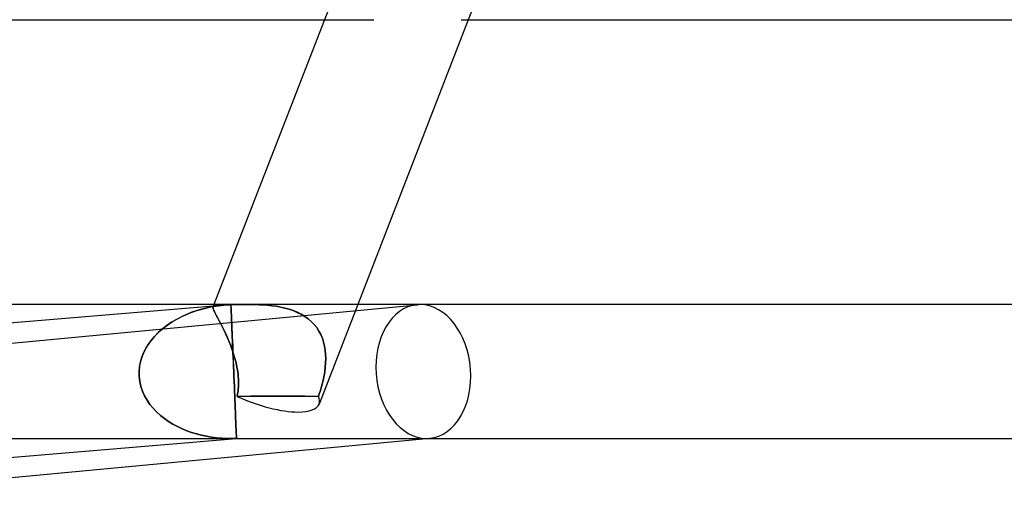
# Model space of a CAD drawing. Header units: millimetres. Extents: x -385 to 385, y -2 to 250.
# Tile 6 of 85: x -249 to -220, y -2 to 13. Entities that reach past the tile are written whole.
import ezdxf

# ---------------------------------------------------------------- set-up
doc = ezdxf.new("R2010")
doc.units = ezdxf.units.MM
doc.layers.add('HIDDEN', color=7, linetype='Continuous')
doc.layers.add('THICK', color=7, linetype='Continuous')

msp = doc.modelspace()

# ---------------------------------------------------------------- linework, layer by layer
at = {"layer": 'HIDDEN'}
for p, q in [((-235.447, 12.743), (-235.542, 12.5)), ((-239.832, 12.5), (-238.355, 12.5)), ((-258.235, 1.996), (-237.069, 3.991)), ((-243.624, 3.823), (-243.787, 3.767)), ((-243.665, 3.81), (-243.52, 3.854)), ((-243.456, 3.872), (-243.624, 3.823)), ((-243.52, 3.854), (-243.371, 3.893)), ((-243.285, 3.913), (-243.456, 3.872)), ((-243.371, 3.893), (-243.22, 3.926)), ((-243.11, 3.946), (-243.285, 3.913)), ((-243.22, 3.926), (-243.066, 3.953)), ((-243.149, 3.953), (-243.154, 3.931)), ((-243.154, 3.932), (-243.149, 3.953)), ((-243.153, 3.904), (-243.154, 3.932)), ((-243.154, 3.931), (-243.153, 3.904)), ((-243.153, 3.904), (-243.145, 3.87)), ((-243.145, 3.87), (-243.153, 3.904)), ((-243.131, 4), (-243.151, 3.949)), ((-243.134, 3.971), (-243.149, 3.953)), ((-243.149, 3.953), (-243.134, 3.971)), ((-243.145, 3.87), (-243.13, 3.83)), ((-243.13, 3.83), (-243.145, 3.87)), ((-243.111, 3.984), (-243.134, 3.971)), ((-243.134, 3.971), (-243.111, 3.984)), ((-243.13, 3.83), (-243.109, 3.782)), ((-243.109, 3.782), (-243.13, 3.83)), ((-243.078, 3.992), (-243.111, 3.984)), ((-243.111, 3.984), (-243.078, 3.992)), ((-242.933, 3.971), (-243.11, 3.946)), ((-243.037, 3.997), (-243.078, 3.992)), ((-243.078, 3.992), (-243.037, 3.997)), ((-243.066, 3.953), (-242.911, 3.974)), ((-242.985, 3.999), (-243.037, 3.997)), ((-243.037, 3.997), (-242.985, 3.999)), ((-242.924, 4), (-242.985, 3.999)), ((-242.985, 3.999), (-242.924, 4)), ((-242.753, 3.989), (-242.933, 3.971)), ((-242.924, 4), (-242.88, 4)), ((-242.911, 3.974), (-242.753, 3.989)), ((-242.88, 4), (-242.832, 3.999)), ((-242.832, 3.999), (-242.78, 3.999)), ((-242.78, 3.999), (-242.723, 3.999)), ((-242.731, 3.99), (-242.753, 3.989)), ((-242.709, 3.992), (-242.731, 3.99)), ((-242.723, 3.999), (-242.663, 3.998)), ((-242.687, 3.993), (-242.709, 3.992)), ((-242.665, 3.994), (-242.687, 3.993)), ((-242.643, 3.996), (-242.665, 3.994)), ((-242.663, 3.998), (-242.599, 3.998)), ((-242.621, 3.997), (-242.643, 3.996)), ((-242.62, 3.987), (-242.621, 3.997)), ((-242.62, 3.971), (-242.62, 3.987)), ((-242.619, 3.949), (-242.62, 3.971)), ((-242.618, 3.922), (-242.619, 3.949)), ((-242.616, 3.888), (-242.618, 3.922)), ((-242.615, 3.849), (-242.616, 3.888)), ((-242.613, 3.804), (-242.615, 3.849)), ((-242.599, 3.998), (-242.532, 3.998)), ((-242.532, 3.998), (-242.461, 3.999)), ((-242.461, 3.999), (-242.387, 3.999)), ((-242.387, 3.999), (-242.31, 4)), ((-242.31, 4), (-242.231, 4)), ((-242.231, 4), (-242.149, 4)), ((-242.03, 3.999), (-242.15, 4)), ((-242.149, 4), (-242.03, 4)), ((-242.03, 4), (-241.908, 3.998)), ((-241.908, 3.998), (-242.03, 3.999)), ((-241.782, 3.994), (-241.908, 3.998)), ((-241.908, 3.998), (-241.782, 3.994)), ((-241.655, 3.987), (-241.782, 3.994)), ((-241.782, 3.994), (-241.655, 3.987)), ((-241.526, 3.978), (-241.655, 3.987)), ((-241.655, 3.987), (-241.526, 3.978)), ((-241.396, 3.964), (-241.526, 3.978)), ((-241.526, 3.978), (-241.396, 3.964)), ((-241.266, 3.946), (-241.396, 3.964)), ((-241.396, 3.964), (-241.266, 3.946)), ((-241.137, 3.923), (-241.266, 3.946)), ((-241.266, 3.946), (-241.136, 3.922)), ((-241.009, 3.894), (-241.137, 3.923)), ((-241.136, 3.922), (-241.009, 3.893)), ((-240.883, 3.858), (-241.009, 3.894)), ((-241.009, 3.893), (-240.883, 3.858)), ((-240.76, 3.816), (-240.883, 3.858)), ((-240.883, 3.858), (-240.76, 3.816)), ((-238.84, 4), (-239.993, 1.03)), ((-244.248, 3.556), (-244.392, 3.47)), ((-244.339, 3.503), (-244.211, 3.576)), ((-244.099, 3.634), (-244.248, 3.556)), ((-244.211, 3.576), (-244.08, 3.643)), ((-243.946, 3.704), (-244.099, 3.634)), ((-244.08, 3.643), (-243.946, 3.704)), ((-243.787, 3.767), (-243.946, 3.704)), ((-243.946, 3.704), (-243.807, 3.76)), ((-243.807, 3.76), (-243.665, 3.81)), ((-243.109, 3.782), (-243.082, 3.726)), ((-243.082, 3.726), (-243.109, 3.782)), ((-243.082, 3.726), (-243.049, 3.662)), ((-243.049, 3.663), (-243.082, 3.726)), ((-243.012, 3.59), (-243.049, 3.663)), ((-243.049, 3.662), (-243.012, 3.59)), ((-243.012, 3.59), (-242.97, 3.511)), ((-242.969, 3.51), (-243.012, 3.59)), ((-242.611, 3.754), (-242.613, 3.804)), ((-242.608, 3.698), (-242.611, 3.754)), ((-242.606, 3.637), (-242.608, 3.698)), ((-242.603, 3.57), (-242.606, 3.637)), ((-242.6, 3.496), (-242.603, 3.57)), ((-240.641, 3.767), (-240.76, 3.816)), ((-240.76, 3.816), (-240.641, 3.766)), ((-240.527, 3.71), (-240.641, 3.767)), ((-240.641, 3.766), (-240.527, 3.709)), ((-240.419, 3.645), (-240.527, 3.71)), ((-240.527, 3.709), (-240.419, 3.645)), ((-240.318, 3.572), (-240.419, 3.645)), ((-240.419, 3.645), (-240.318, 3.572)), ((-240.224, 3.492), (-240.318, 3.572)), ((-240.318, 3.572), (-240.224, 3.492)), ((-244.803, 3.147), (-244.695, 3.245)), ((-244.663, 3.272), (-244.788, 3.161)), ((-244.695, 3.245), (-244.581, 3.338)), ((-244.531, 3.375), (-244.663, 3.272)), ((-244.581, 3.338), (-244.462, 3.423)), ((-244.392, 3.47), (-244.531, 3.375)), ((-244.462, 3.423), (-244.339, 3.503)), ((-242.97, 3.511), (-242.924, 3.423)), ((-242.924, 3.423), (-242.969, 3.51)), ((-242.924, 3.423), (-242.876, 3.328)), ((-242.876, 3.329), (-242.924, 3.423)), ((-242.826, 3.227), (-242.876, 3.329)), ((-242.876, 3.328), (-242.826, 3.227)), ((-242.596, 3.417), (-242.6, 3.496)), ((-242.593, 3.331), (-242.596, 3.417)), ((-242.589, 3.239), (-242.593, 3.331)), ((-242.584, 3.141), (-242.589, 3.239)), ((-240.139, 3.404), (-240.224, 3.492)), ((-240.224, 3.492), (-240.139, 3.404)), ((-240.063, 3.31), (-240.139, 3.404)), ((-240.139, 3.404), (-240.063, 3.309)), ((-239.996, 3.209), (-240.063, 3.31)), ((-240.063, 3.309), (-239.996, 3.209)), ((-244.904, 3.042), (-245.011, 2.914)), ((-244.998, 2.93), (-244.904, 3.042)), ((-244.788, 3.161), (-244.904, 3.042)), ((-244.904, 3.042), (-244.803, 3.147)), ((-242.826, 3.227), (-242.776, 3.12)), ((-242.775, 3.119), (-242.826, 3.227)), ((-242.776, 3.12), (-242.725, 3.007)), ((-242.725, 3.007), (-242.775, 3.119)), ((-242.725, 3.007), (-242.675, 2.89)), ((-242.675, 2.89), (-242.725, 3.007)), ((-242.58, 3.036), (-242.584, 3.141)), ((-242.575, 2.925), (-242.58, 3.036)), ((-239.939, 3.102), (-239.996, 3.209)), ((-239.996, 3.209), (-239.94, 3.103)), ((-239.94, 3.103), (-239.893, 2.992)), ((-239.892, 2.991), (-239.939, 3.102)), ((-239.893, 2.992), (-239.855, 2.876)), ((-239.855, 2.876), (-239.892, 2.991)), ((-245.224, 2.559), (-245.159, 2.689)), ((-245.106, 2.778), (-245.188, 2.634)), ((-245.159, 2.689), (-245.083, 2.812)), ((-245.011, 2.914), (-245.106, 2.778)), ((-245.083, 2.812), (-244.998, 2.93)), ((-242.675, 2.89), (-242.627, 2.769)), ((-242.627, 2.769), (-242.675, 2.89)), ((-242.627, 2.769), (-242.582, 2.645)), ((-242.582, 2.645), (-242.627, 2.769)), ((-242.582, 2.645), (-242.54, 2.519)), ((-242.54, 2.519), (-242.582, 2.645)), ((-242.57, 2.808), (-242.575, 2.925)), ((-242.565, 2.684), (-242.57, 2.808)), ((-242.559, 2.555), (-242.565, 2.684)), ((-239.827, 2.757), (-239.855, 2.876)), ((-239.855, 2.876), (-239.826, 2.757)), ((-239.807, 2.635), (-239.827, 2.757)), ((-239.826, 2.757), (-239.807, 2.635)), ((-245.319, 2.286), (-245.278, 2.424)), ((-245.257, 2.482), (-245.309, 2.325)), ((-245.278, 2.424), (-245.224, 2.559)), ((-245.188, 2.634), (-245.257, 2.482)), ((-242.554, 2.421), (-242.559, 2.555)), ((-242.548, 2.284), (-242.554, 2.421)), ((-242.54, 2.519), (-242.502, 2.391)), ((-242.502, 2.391), (-242.54, 2.519)), ((-242.502, 2.391), (-242.468, 2.262)), ((-242.468, 2.261), (-242.502, 2.391)), ((-239.796, 2.51), (-239.807, 2.635)), ((-239.807, 2.635), (-239.796, 2.511)), ((-239.796, 2.511), (-239.792, 2.385)), ((-239.792, 2.384), (-239.796, 2.51)), ((-239.792, 2.385), (-239.796, 2.257)), ((-239.796, 2.257), (-239.792, 2.384)), ((-245.343, 2.165), (-245.36, 2)), ((-245.36, 2), (-245.346, 2.144)), ((-245.346, 2.144), (-245.319, 2.286)), ((-245.309, 2.325), (-245.343, 2.165)), ((-242.542, 2.143), (-242.548, 2.284)), ((-242.536, 2), (-242.542, 2.143)), ((-242.468, 2.262), (-242.44, 2.131)), ((-242.44, 2.131), (-242.468, 2.261)), ((-242.44, 2.131), (-242.417, 2)), ((-242.417, 2), (-242.44, 2.131)), ((-239.822, 2), (-239.806, 2.129)), ((-239.806, 2.129), (-239.822, 2)), ((-239.806, 2.129), (-239.796, 2.257)), ((-239.796, 2.257), (-239.806, 2.129)), ((-245.36, 2), (-245.358, 1.85)), ((-245.358, 1.85), (-245.36, 2)), ((-245.358, 1.85), (-245.34, 1.701)), ((-245.34, 1.701), (-245.358, 1.85)), ((-242.53, 1.85), (-242.536, 2)), ((-242.524, 1.701), (-242.53, 1.85)), ((-242.417, 2), (-242.408, 1.925)), ((-242.408, 1.925), (-242.417, 2)), ((-242.408, 1.925), (-242.4, 1.849)), ((-242.4, 1.85), (-242.408, 1.925)), ((-242.395, 1.775), (-242.4, 1.85)), ((-242.4, 1.849), (-242.395, 1.774)), ((-242.392, 1.7), (-242.395, 1.775)), ((-242.395, 1.774), (-242.392, 1.699)), ((-239.864, 1.774), (-239.881, 1.699)), ((-239.88, 1.7), (-239.863, 1.775)), ((-239.848, 1.849), (-239.864, 1.774)), ((-239.863, 1.775), (-239.848, 1.85)), ((-239.834, 1.925), (-239.848, 1.849)), ((-239.848, 1.85), (-239.834, 1.925)), ((-239.822, 2), (-239.834, 1.925)), ((-239.834, 1.925), (-239.822, 2)), ((-245.34, 1.701), (-245.307, 1.555)), ((-245.307, 1.555), (-245.34, 1.701)), ((-245.307, 1.555), (-245.259, 1.412)), ((-245.259, 1.412), (-245.307, 1.555)), ((-242.518, 1.555), (-242.524, 1.701)), ((-242.512, 1.412), (-242.518, 1.555)), ((-242.409, 1.404), (-242.4, 1.477)), ((-242.4, 1.476), (-242.409, 1.403)), ((-242.4, 1.477), (-242.395, 1.551)), ((-242.395, 1.55), (-242.4, 1.476)), ((-242.395, 1.551), (-242.392, 1.625)), ((-242.392, 1.624), (-242.395, 1.55)), ((-242.392, 1.625), (-242.392, 1.7)), ((-242.392, 1.699), (-242.392, 1.624)), ((-239.961, 1.404), (-239.939, 1.477)), ((-239.939, 1.476), (-239.961, 1.403)), ((-239.939, 1.477), (-239.918, 1.551)), ((-239.919, 1.55), (-239.939, 1.476)), ((-239.899, 1.624), (-239.919, 1.55)), ((-239.918, 1.551), (-239.899, 1.625)), ((-239.899, 1.625), (-239.88, 1.7)), ((-239.881, 1.699), (-239.899, 1.624)), ((-245.259, 1.412), (-245.197, 1.274)), ((-245.197, 1.274), (-245.259, 1.412)), ((-245.197, 1.274), (-245.123, 1.143)), ((-245.123, 1.143), (-245.197, 1.274)), ((-242.506, 1.274), (-242.512, 1.412)), ((-242.501, 1.143), (-242.506, 1.274)), ((-242.42, 1.331), (-242.435, 1.259)), ((-242.435, 1.259), (-242.42, 1.331)), ((-242.435, 1.259), (-242.029, 1.261)), ((-242.029, 1.261), (-242.435, 1.259)), ((-242.42, 1.331), (-242.409, 1.404)), ((-242.409, 1.403), (-242.42, 1.331)), ((-242.029, 1.261), (-241.626, 1.261)), ((-241.626, 1.261), (-242.029, 1.261)), ((-241.626, 1.261), (-241.223, 1.261)), ((-241.223, 1.261), (-241.626, 1.261)), ((-241.223, 1.261), (-240.82, 1.261)), ((-240.82, 1.261), (-241.223, 1.261)), ((-240.82, 1.261), (-240.415, 1.261)), ((-240.415, 1.261), (-240.82, 1.261)), ((-240.415, 1.261), (-240.007, 1.259)), ((-240.007, 1.259), (-240.415, 1.261)), ((-239.984, 1.331), (-240.007, 1.259)), ((-240.007, 1.259), (-239.984, 1.331)), ((-239.984, 1.331), (-239.961, 1.404)), ((-239.961, 1.403), (-239.984, 1.331)), ((-245.123, 1.143), (-245.038, 1.019)), ((-245.038, 1.019), (-245.123, 1.143)), ((-245.038, 1.019), (-244.942, 0.902)), ((-244.942, 0.902), (-245.038, 1.019)), ((-244.942, 0.902), (-244.837, 0.792)), ((-244.837, 0.792), (-244.942, 0.902)), ((-242.496, 1.019), (-242.501, 1.143)), ((-242.491, 0.902), (-242.496, 1.019)), ((-242.487, 0.792), (-242.491, 0.902)), ((-244.837, 0.792), (-244.725, 0.69)), ((-244.725, 0.69), (-244.837, 0.792)), ((-244.725, 0.69), (-244.606, 0.596)), ((-244.606, 0.596), (-244.725, 0.69)), ((-244.606, 0.596), (-244.481, 0.509)), ((-244.481, 0.509), (-244.606, 0.596)), ((-242.483, 0.69), (-242.487, 0.792)), ((-242.479, 0.596), (-242.483, 0.69)), ((-242.475, 0.509), (-242.479, 0.596)), ((-244.481, 0.509), (-244.351, 0.429)), ((-244.351, 0.429), (-244.481, 0.509)), ((-244.351, 0.429), (-244.216, 0.357)), ((-244.216, 0.357), (-244.351, 0.429)), ((-244.216, 0.357), (-244.078, 0.292)), ((-244.078, 0.292), (-244.216, 0.357)), ((-242.472, 0.429), (-242.475, 0.509)), ((-242.469, 0.357), (-242.472, 0.429)), ((-242.467, 0.292), (-242.469, 0.357)), ((-265.165, 0), (-242.621, 0)), ((-244.078, 0.292), (-243.937, 0.234)), ((-243.937, 0.234), (-244.078, 0.292)), ((-243.937, 0.234), (-243.793, 0.183)), ((-243.793, 0.183), (-243.937, 0.234)), ((-243.793, 0.183), (-243.646, 0.138)), ((-243.646, 0.138), (-243.793, 0.183)), ((-243.646, 0.138), (-243.499, 0.1)), ((-243.499, 0.1), (-243.646, 0.138)), ((-243.499, 0.1), (-243.349, 0.068)), ((-243.349, 0.068), (-243.499, 0.1)), ((-243.349, 0.068), (-243.198, 0.042)), ((-243.198, 0.042), (-243.349, 0.068)), ((-243.198, 0.042), (-243.046, 0.023)), ((-243.046, 0.023), (-243.198, 0.042)), ((-243.046, 0.023), (-242.894, 0.009)), ((-242.894, 0.009), (-243.046, 0.023)), ((-242.894, 0.009), (-242.741, 0.002)), ((-242.741, 0.002), (-242.894, 0.009)), ((-242.741, 0.002), (-242.588, 0)), ((-242.588, 0), (-242.741, 0.002)), ((-242.588, 0), (-242.566, 0)), ((-242.566, 0), (-242.588, 0)), ((-242.566, 0), (-242.543, 0.001)), ((-242.543, 0.001), (-242.566, 0)), ((-242.543, 0.001), (-242.521, 0.001)), ((-242.521, 0.001), (-242.543, 0.001)), ((-242.521, 0.001), (-242.499, 0.002)), ((-242.499, 0.002), (-242.521, 0.001)), ((-242.499, 0.002), (-242.477, 0.003)), ((-242.477, 0.003), (-242.499, 0.002)), ((-242.477, 0.003), (-242.455, 0.003)), ((-242.455, 0.003), (-242.477, 0.003)), ((-242.464, 0.234), (-242.467, 0.292)), ((-242.462, 0.183), (-242.464, 0.234)), ((-242.461, 0.138), (-242.462, 0.183)), ((-242.459, 0.1), (-242.461, 0.138)), ((-242.458, 0.068), (-242.459, 0.1)), ((-242.457, 0.042), (-242.458, 0.068)), ((-242.456, 0.023), (-242.457, 0.042)), ((-242.455, 0.009), (-242.456, 0.023)), ((-242.455, 0.002), (-242.455, 0.009)), ((-242.455, 0.002), (-242.455, 0.003)), ((-242.455, 0.003), (-242.455, 0.003)), ((-242.455, 0.003), (-242.455, 0.003)), ((-242.455, 0.003), (-242.455, 0.002)), ((-242.455, 0.001), (-242.455, 0.002)), ((-242.455, 0.002), (-242.455, 0.001)), ((-242.455, 0), (-242.455, 0.002)), ((-242.455, 0), (-242.455, 0.001)), ((-242.455, 0.001), (-242.455, 0.001)), ((-242.455, 0.001), (-242.455, 0.001)), ((-242.455, 0.001), (-242.455, 0)), ((-242.455, 0), (-242.455, 0)), ((-242.455, 0), (-242.455, 0)), ((-242.455, 0), (-242.455, 0)), ((-242.455, 0), (-242.455, 0)), ((-242.455, 0), (-242.455, 0)), ((-242.455, 0), (-242.455, 0)), ((-242.455, 0), (-242.455, 0)), ((-242.455, 0), (-242.455, 0)), ((-242.455, 0), (-242.455, 0)), ((-242.455, 0), (-242.455, 0)), ((-242.455, 0), (-242.455, 0)), ((-242.455, 0), (-242.455, 0)), ((-242.455, 0), (-242.455, 0)), ((-242.455, 0), (-242.455, 0)), ((-236.787, 0), (-236.693, 0.009))]:
    msp.add_line(p, q, dxfattribs=at)
for centre, major_axis, ratio, start_param, end_param in [((-236.881, 2), (0.188, -1.991), 0.705541, -3.141501, -0.066421), ((-236.881, 2), (0.188, -1.991), 0.705541, 3.075171, 3.141684), ((-236.881, 2), (0.188, -1.991), 0.705541, 0.000091, 3.075171), ((-241.857, 1.753), (-1.865, 0.724), 0.340187, 1.390036, 2.421819), ((-241.857, 1.753), (-1.865, 0.724), 0.340187, -3.141593, -2.829582), ((-241.857, 1.753), (-1.865, 0.724), 0.340187, -3.141593, -2.829582), ((-241.857, 1.753), (-1.865, 0.724), 0.340187, 2.421819, 3.141593), ((-236.881, 2), (0.188, -1.991), 0.705541, -0.066421, 0.000091)]:
    msp.add_ellipse(centre, major_axis=major_axis, ratio=ratio, start_param=start_param, end_param=end_param, dxfattribs=at)
at = {"layer": 'THICK'}
for p, q in [((-239.319, 13.823), (-243.131, 4)), ((-335.245, 12.5), (-239.832, 12.5)), ((-235.542, 12.5), (-238.84, 4)), ((-235.753, 12.5), (-2, 12.5)), ((-242.923, 4), (-343, 4)), ((-266.662, 2), (-242.786, 3.986)), ((-242.88, 4), (-242.924, 4)), ((-242.832, 4), (-242.88, 4)), ((-242.78, 3.999), (-242.832, 4)), ((-242.724, 3.999), (-242.78, 3.999)), ((-242.753, 3.989), (-242.731, 3.99)), ((-242.731, 3.99), (-242.709, 3.992)), ((-242.663, 3.998), (-242.724, 3.999)), ((-242.709, 3.992), (-242.687, 3.993)), ((-242.687, 3.993), (-242.665, 3.994)), ((-242.665, 3.994), (-242.643, 3.996)), ((-242.599, 3.998), (-242.663, 3.998)), ((-242.643, 3.996), (-242.621, 3.997)), ((-242.621, 3.997), (-242.62, 3.985)), ((-242.62, 3.985), (-242.62, 3.966)), ((-242.62, 3.966), (-242.619, 3.939)), ((-242.619, 3.939), (-242.617, 3.904)), ((-242.617, 3.904), (-242.615, 3.862)), ((-242.615, 3.862), (-242.613, 3.813)), ((-242.532, 3.998), (-242.599, 3.998)), ((-242.461, 3.999), (-242.532, 3.998)), ((-242.387, 3.999), (-242.461, 3.999)), ((-242.311, 3.999), (-242.387, 3.999)), ((-242.231, 4), (-242.311, 3.999)), ((-242.15, 4), (-242.231, 4)), ((-0.546, 4), (-242.151, 4)), ((-242.613, 3.813), (-242.611, 3.756)), ((-242.611, 3.756), (-242.608, 3.693)), ((-242.608, 3.693), (-242.605, 3.622)), ((-242.605, 3.622), (-242.602, 3.544)), ((-242.602, 3.544), (-242.598, 3.458)), ((-242.598, 3.458), (-242.594, 3.363)), ((-242.594, 3.363), (-242.59, 3.261)), ((-242.59, 3.261), (-242.585, 3.15)), ((-242.585, 3.15), (-242.58, 3.031)), ((-242.58, 3.031), (-242.574, 2.904)), ((-242.574, 2.904), (-242.568, 2.769)), ((-242.568, 2.769), (-242.562, 2.626)), ((-242.562, 2.626), (-242.556, 2.477)), ((-242.556, 2.477), (-242.549, 2.322)), ((-242.549, 2.322), (-242.543, 2.163)), ((-242.543, 2.163), (-242.536, 2)), ((-242.536, 2), (-242.53, 1.85)), ((-242.53, 1.85), (-242.524, 1.701)), ((-242.524, 1.701), (-242.518, 1.555)), ((-242.518, 1.555), (-242.512, 1.412)), ((-242.512, 1.412), (-242.506, 1.274)), ((-242.506, 1.274), (-242.501, 1.143)), ((-242.501, 1.143), (-242.496, 1.019)), ((-242.496, 1.019), (-242.491, 0.902)), ((-242.491, 0.902), (-242.487, 0.792)), ((-242.487, 0.792), (-242.483, 0.69)), ((-242.483, 0.69), (-242.479, 0.596)), ((-242.479, 0.596), (-242.475, 0.509)), ((-242.475, 0.509), (-242.472, 0.429)), ((-242.472, 0.429), (-242.469, 0.357)), ((-242.469, 0.357), (-242.467, 0.292)), ((-266.413, -1.993), (-242.455, 0)), ((-242.467, 0.292), (-242.464, 0.234)), ((-242.464, 0.234), (-242.462, 0.183)), ((-242.462, 0.183), (-242.461, 0.138)), ((-242.461, 0.138), (-242.459, 0.1)), ((-242.459, 0.1), (-242.458, 0.068)), ((-242.458, 0.068), (-242.457, 0.042)), ((-242.457, 0.042), (-242.456, 0.023)), ((-242.456, 0.023), (-242.455, 0.009)), ((-242.455, 0.009), (-242.455, 0.002)), ((-242.455, 0.002), (-242.455, 0)), ((-242.455, 0), (-14, 0)), ((-257.906, -1.991), (-236.787, 0))]:
    msp.add_line(p, q, dxfattribs=at)

doc.saveas('drawing.dxf')
